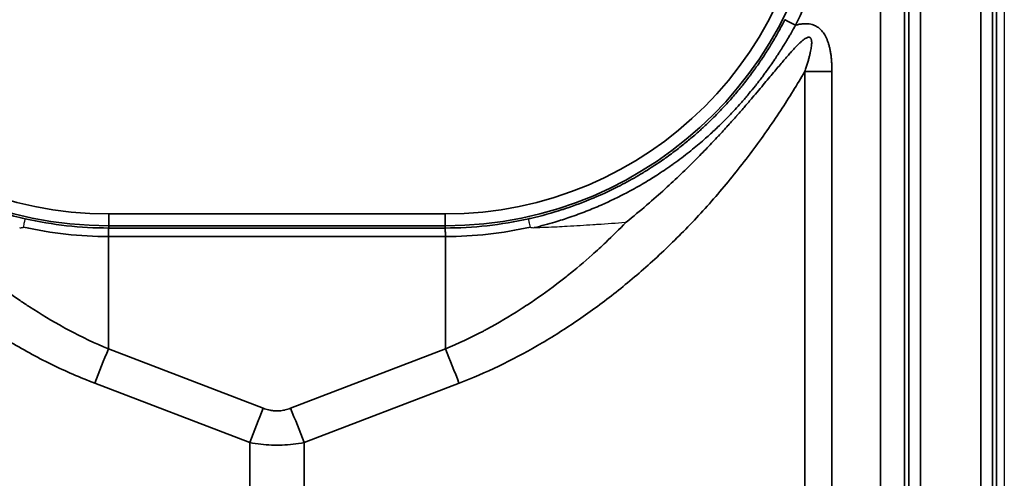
# Model space of a CAD drawing. Header units: millimetres. Extents: x -12192 to 12192, y -600 to 5895.
# Tile 87 of 118: x 1682 to 1724, y 4245 to 4264. Entities that reach past the tile are written whole.
import ezdxf

# ---------------------------------------------------------------- set-up
doc = ezdxf.new("R2010")
doc.units = ezdxf.units.MM
doc.header["$LTSCALE"] = 20
doc.layers.add('_Sichtbarkanten', color=7, linetype='Continuous', lineweight=25)
doc.layers.add('Sichtbar schmal (ISO)', color=7, linetype='Continuous', lineweight=35)

msp = doc.modelspace()

# ---------------------------------------------------------------- linework, layer by layer
at = {"layer": '_Sichtbarkanten'}
msp.add_line((1723.505, 4314.272), (1723.505, 3220.272), dxfattribs=at)
for points, knots in [([(1682.377, 4255.33), (1682.386, 4255.369), (1682.394, 4255.407), (1682.402, 4255.443), (1682.409, 4255.478), (1682.416, 4255.51), (1682.422, 4255.539), (1682.428, 4255.568), (1682.433, 4255.593), (1682.437, 4255.613), (1682.441, 4255.634), (1682.444, 4255.65), (1682.445, 4255.661), (1682.447, 4255.671), (1682.448, 4255.677), (1682.448, 4255.678)], [0, 0, 0, 0, 0.2, 0.2, 0.2, 0.4, 0.4, 0.4, 0.6, 0.6, 0.6, 0.8, 0.8, 0.8, 1, 1, 1, 1]), ([(1703.633, 4255.33), (1703.624, 4255.369), (1703.616, 4255.407), (1703.608, 4255.443), (1703.601, 4255.478), (1703.594, 4255.51), (1703.588, 4255.539), (1703.582, 4255.568), (1703.577, 4255.593), (1703.573, 4255.613), (1703.569, 4255.634), (1703.566, 4255.65), (1703.564, 4255.66), (1703.563, 4255.671), (1703.562, 4255.677), (1703.562, 4255.678)], [0, 0, 0, 0, 0.2, 0.2, 0.2, 0.4, 0.4, 0.4, 0.6, 0.6, 0.6, 0.8, 0.8, 0.8, 1, 1, 1, 1]), ([(1703.791, 4255.306), (1704.119, 4255.317), (1704.439, 4255.331), (1704.75, 4255.346), (1704.893, 4255.354), (1705.034, 4255.361), (1705.174, 4255.369), (1705.546, 4255.39), (1705.904, 4255.412), (1706.254, 4255.436), (1706.319, 4255.44), (1706.384, 4255.444), (1706.448, 4255.449), (1706.848, 4255.476), (1707.238, 4255.505), (1707.614, 4255.533), (1707.624, 4255.534), (1707.635, 4255.535), (1707.645, 4255.535)], [0, 0, 0, 0, 0.228267, 0.228267, 0.228267, 0.333333, 0.333333, 0.333333, 0.614365, 0.614365, 0.614365, 0.666667, 0.666667, 0.666667, 0.990895, 0.990895, 0.990895, 1, 1, 1, 1]), ([(1682.219, 4255.306), (1682.226, 4255.305), (1682.233, 4255.305), (1682.24, 4255.305), (1682.247, 4255.305), (1682.253, 4255.305), (1682.26, 4255.305), (1682.266, 4255.305), (1682.272, 4255.305), (1682.278, 4255.305), (1682.284, 4255.305), (1682.29, 4255.305), (1682.295, 4255.306), (1682.3, 4255.306), (1682.306, 4255.306), (1682.311, 4255.307), (1682.316, 4255.307), (1682.321, 4255.308), (1682.325, 4255.308), (1682.33, 4255.309), (1682.335, 4255.309), (1682.339, 4255.31), (1682.344, 4255.311), (1682.348, 4255.312), (1682.352, 4255.313), (1682.356, 4255.314), (1682.36, 4255.315), (1682.363, 4255.317), (1682.366, 4255.318), (1682.369, 4255.32), (1682.372, 4255.322), (1682.375, 4255.324), (1682.377, 4255.327), (1682.377, 4255.33)], [0, 0, 0, 0, 0.0909091, 0.0909091, 0.0909091, 0.1818182, 0.1818182, 0.1818182, 0.2727273, 0.2727273, 0.2727273, 0.3636364, 0.3636364, 0.3636364, 0.4545455, 0.4545455, 0.4545455, 0.5454545, 0.5454545, 0.5454545, 0.6363636, 0.6363636, 0.6363636, 0.7272727, 0.7272727, 0.7272727, 0.8181818, 0.8181818, 0.8181818, 0.9090909, 0.9090909, 0.9090909, 1, 1, 1, 1]), ([(1703.633, 4255.33), (1703.633, 4255.329), (1703.633, 4255.328), (1703.634, 4255.327), (1703.634, 4255.326), (1703.636, 4255.324), (1703.638, 4255.322), (1703.644, 4255.318), (1703.649, 4255.316), (1703.67, 4255.309), (1703.692, 4255.307), (1703.737, 4255.305), (1703.765, 4255.305), (1703.791, 4255.306)], [-0.0171402, -0.0171402, -0.0171402, -0.0171402, -0.01678688, -0.01678688, -0.01641881, -0.01641881, -0.01559054, -0.01559054, -0.01351672, -0.01351672, -0.00777027, -0.00777027, -0.00000058, -0.00000058, -0.00000058, -0.00000058])]:
    msp.add_open_spline(points, degree=3, knots=knots, dxfattribs=at)
at = {"layer": 'Sichtbar schmal (ISO)'}
for p, q in [((1718.28, 3854.773), (1718.322, 4314.395)), ((1719.322, 4314.39), (1719.28, 3854.772)), ((1719.496, 3219.98), (1719.496, 4314.564)), ((1719.996, 4314.564), (1719.996, 3219.98)), ((1722.514, 3219.963), (1722.514, 4314.581)), ((1723.014, 4314.581), (1723.014, 3219.963)), ((1723.18, 3219.797), (1723.18, 4314.748)), ((1715.137, 4091.093), (1715.137, 4261.854)), ((1716.278, 4091.093), (1716.278, 4261.855)), ((1685.95, 4255.883), (1685.95, 4255.384)), ((1685.95, 4255.883), (1700.06, 4255.883)), ((1700.06, 4255.883), (1700.06, 4255.384)), ((1685.95, 4255.29), (1685.95, 4255.384)), ((1685.95, 4255.384), (1700.06, 4255.384)), ((1700.06, 4255.29), (1700.06, 4255.384)), ((1685.94, 4250.219), (1685.94, 4254.931)), ((1700.069, 4254.931), (1685.94, 4254.931)), ((1700.06, 4255.29), (1685.95, 4255.29)), ((1700.069, 4250.219), (1700.069, 4254.931)), ((1685.94, 4250.219), (1692.434, 4247.729)), ((1693.576, 4247.729), (1700.069, 4250.219)), ((1685.37, 4248.781), (1691.864, 4246.291)), ((1694.146, 4246.291), (1700.64, 4248.781)), ((1691.864, 4106.646), (1691.864, 4246.291)), ((1694.146, 4106.646), (1694.146, 4246.291))]:
    msp.add_line(p, q, dxfattribs=at)
for centre, radius, start, end in [((1685.95, 4271.272), 15.889, 90, 270), ((1700.06, 4271.272), 15.889, 270, 90), ((1685.95, 4271.272), 15.389, 90, 270), ((1700.06, 4271.272), 15.389, 270, 90)]:
    msp.add_arc(centre, radius, start, end, dxfattribs=at)
for centre, major_axis, ratio, start_param, end_param in [((1714.75, 4263.802), (-0.446, 0.227), 0.00467, 0.0175, 1.573166), ((1716.278, 4261.802), (10, 0), 0.005236, 1.570797, 1.685165), ((1685.95, 4271.273), (-15.983, 0.221), 0.999892, 1.363716, 1.58461), ((1700.06, 4271.273), (-15.983, -0.22), 0.999892, 1.557006, 1.777905), ((1686.097, 4271.925), (3.09, 16.724), 0.97569, 3.102884, 3.319349), ((1685.945, 4254.79), (0.005, 0.5), 0.012421, 0.017597, 1.284567), ((1699.918, 4271.892), (-3.102, 16.688), 0.976652, 2.962599, 3.179284), ((1685.94, 4248.807), (1.79, 4.668), 0.104799, 1.304034, 1.616531), ((1700.069, 4248.807), (-1.79, 4.668), 0.104799, 4.666655, 4.979151), ((1692.434, 4246.317), (1.79, 4.668), 0.104798, 1.304034, 1.616531), ((1693.576, 4246.317), (-1.79, 4.668), 0.104799, 4.666655, 4.979151)]:
    msp.add_ellipse(centre, major_axis=major_axis, ratio=ratio, start_param=start_param, end_param=end_param, dxfattribs=at)
msp.add_open_spline([(1714.75, 4263.8), (1715.012, 4264.314), (1715.477, 4265.363), (1716.011, 4267.006), (1716.369, 4268.694), (1716.549, 4270.411), (1716.548, 4272.138), (1716.368, 4273.855), (1716.009, 4275.543), (1715.475, 4277.186), (1715.009, 4278.235), (1714.747, 4278.749)], degree=3, dxfattribs=at)
for points, knots in [([(1671.705, 4264.029), (1671.743, 4263.956), (1671.783, 4263.878), (1671.827, 4263.795), (1671.829, 4263.791), (1671.831, 4263.787), (1671.833, 4263.783), (1671.875, 4263.704), (1671.92, 4263.621), (1671.968, 4263.533), (1671.973, 4263.524), (1671.978, 4263.515), (1671.983, 4263.506), (1672.03, 4263.422), (1672.081, 4263.333), (1672.135, 4263.239), (1672.144, 4263.224), (1672.152, 4263.209), (1672.161, 4263.194), (1672.214, 4263.104), (1672.271, 4263.009), (1672.332, 4262.91), (1672.345, 4262.888), (1672.359, 4262.865), (1672.373, 4262.843), (1672.432, 4262.747), (1672.495, 4262.648), (1672.562, 4262.545), (1672.582, 4262.514), (1672.602, 4262.484), (1672.623, 4262.453), (1672.688, 4262.354), (1672.757, 4262.252), (1672.829, 4262.148), (1672.857, 4262.108), (1672.885, 4262.069), (1672.913, 4262.028), (1672.984, 4261.928), (1673.059, 4261.825), (1673.137, 4261.72), (1673.174, 4261.67), (1673.212, 4261.62), (1673.251, 4261.569), (1673.328, 4261.468), (1673.408, 4261.365), (1673.493, 4261.259), (1673.542, 4261.198), (1673.593, 4261.136), (1673.645, 4261.073), (1673.728, 4260.972), (1673.816, 4260.869), (1673.908, 4260.763), (1673.972, 4260.69), (1674.039, 4260.615), (1674.107, 4260.539), (1674.198, 4260.439), (1674.293, 4260.336), (1674.393, 4260.232), (1674.476, 4260.144), (1674.563, 4260.055), (1674.654, 4259.965), (1674.752, 4259.866), (1674.855, 4259.766), (1674.962, 4259.664), (1675.071, 4259.562), (1675.184, 4259.457), (1675.302, 4259.351), (1675.409, 4259.256), (1675.52, 4259.159), (1675.636, 4259.062), (1675.776, 4258.943), (1675.923, 4258.823), (1676.078, 4258.701), (1676.193, 4258.611), (1676.313, 4258.519), (1676.437, 4258.427), (1676.618, 4258.293), (1676.809, 4258.157), (1677.012, 4258.021), (1677.135, 4257.937), (1677.263, 4257.853), (1677.396, 4257.77), (1677.63, 4257.622), (1677.877, 4257.473), (1678.139, 4257.326), (1678.27, 4257.253), (1678.403, 4257.181), (1678.54, 4257.109), (1678.837, 4256.954), (1679.149, 4256.803), (1679.469, 4256.661), (1679.594, 4256.606), (1679.72, 4256.552), (1679.846, 4256.5), (1680.192, 4256.357), (1680.541, 4256.227), (1680.883, 4256.113), (1680.986, 4256.079), (1681.089, 4256.046), (1681.191, 4256.014), (1681.547, 4255.903), (1681.889, 4255.81), (1682.222, 4255.731), (1682.297, 4255.712), (1682.373, 4255.695), (1682.448, 4255.678)], [0, 0, 0, 0, 0.0555556, 0.0555556, 0.0555556, 0.0582173, 0.0582173, 0.0582173, 0.1111111, 0.1111111, 0.1111111, 0.1164409, 0.1164409, 0.1164409, 0.1666667, 0.1666667, 0.1666667, 0.174643, 0.174643, 0.174643, 0.2222222, 0.2222222, 0.2222222, 0.2328385, 0.2328385, 0.2328385, 0.2777778, 0.2777778, 0.2777778, 0.2910746, 0.2910746, 0.2910746, 0.3333333, 0.3333333, 0.3333333, 0.3492931, 0.3492931, 0.3492931, 0.3888889, 0.3888889, 0.3888889, 0.4074983, 0.4074983, 0.4074983, 0.4444444, 0.4444444, 0.4444444, 0.4657121, 0.4657121, 0.4657121, 0.5, 0.5, 0.5, 0.5239218, 0.5239218, 0.5239218, 0.5555556, 0.5555556, 0.5555556, 0.5821324, 0.5821324, 0.5821324, 0.6111111, 0.6111111, 0.6111111, 0.6403406, 0.6403406, 0.6403406, 0.6666667, 0.6666667, 0.6666667, 0.6985439, 0.6985439, 0.6985439, 0.7222222, 0.7222222, 0.7222222, 0.756726, 0.756726, 0.756726, 0.7777778, 0.7777778, 0.7777778, 0.8148742, 0.8148742, 0.8148742, 0.8333333, 0.8333333, 0.8333333, 0.8732803, 0.8732803, 0.8732803, 0.8888889, 0.8888889, 0.8888889, 0.9315269, 0.9315269, 0.9315269, 0.9444444, 0.9444444, 0.9444444, 0.9896666, 0.9896666, 0.9896666, 1, 1, 1, 1]), ([(1703.562, 4255.678), (1703.587, 4255.684), (1703.612, 4255.689), (1703.636, 4255.695), (1704.105, 4255.802), (1704.551, 4255.927), (1704.972, 4256.063), (1705.016, 4256.077), (1705.06, 4256.091), (1705.103, 4256.106), (1705.498, 4256.237), (1705.872, 4256.378), (1706.222, 4256.524), (1706.279, 4256.548), (1706.335, 4256.572), (1706.391, 4256.596), (1706.716, 4256.736), (1707.02, 4256.879), (1707.307, 4257.026), (1707.373, 4257.059), (1707.437, 4257.092), (1707.5, 4257.125), (1707.765, 4257.264), (1708.014, 4257.405), (1708.251, 4257.546), (1708.321, 4257.588), (1708.391, 4257.631), (1708.459, 4257.673), (1708.674, 4257.806), (1708.878, 4257.939), (1709.072, 4258.071), (1709.146, 4258.121), (1709.218, 4258.171), (1709.289, 4258.222), (1709.463, 4258.345), (1709.63, 4258.468), (1709.788, 4258.59), (1709.863, 4258.647), (1709.936, 4258.704), (1710.008, 4258.761), (1710.149, 4258.874), (1710.284, 4258.985), (1710.414, 4259.095), (1710.489, 4259.159), (1710.562, 4259.222), (1710.633, 4259.285), (1710.747, 4259.386), (1710.857, 4259.485), (1710.962, 4259.584), (1711.036, 4259.653), (1711.107, 4259.721), (1711.177, 4259.788), (1711.269, 4259.877), (1711.357, 4259.965), (1711.443, 4260.052), (1711.515, 4260.125), (1711.584, 4260.197), (1711.652, 4260.269), (1711.726, 4260.346), (1711.797, 4260.423), (1711.866, 4260.499), (1711.936, 4260.575), (1712.003, 4260.651), (1712.068, 4260.725), (1712.127, 4260.792), (1712.184, 4260.858), (1712.239, 4260.923), (1712.306, 4261.002), (1712.371, 4261.08), (1712.433, 4261.156), (1712.48, 4261.213), (1712.525, 4261.269), (1712.569, 4261.325), (1712.633, 4261.406), (1712.695, 4261.485), (1712.754, 4261.563), (1712.791, 4261.61), (1712.826, 4261.658), (1712.861, 4261.704), (1712.922, 4261.786), (1712.981, 4261.866), (1713.037, 4261.945), (1713.065, 4261.984), (1713.093, 4262.023), (1713.12, 4262.061), (1713.178, 4262.144), (1713.234, 4262.225), (1713.287, 4262.303), (1713.308, 4262.335), (1713.329, 4262.366), (1713.35, 4262.397), (1713.405, 4262.479), (1713.457, 4262.559), (1713.507, 4262.638), (1713.523, 4262.662), (1713.538, 4262.686), (1713.554, 4262.71), (1713.606, 4262.792), (1713.655, 4262.872), (1713.702, 4262.949), (1713.713, 4262.966), (1713.724, 4262.984), (1713.734, 4263.002), (1713.782, 4263.082), (1713.828, 4263.158), (1713.871, 4263.233), (1713.878, 4263.246), (1713.886, 4263.258), (1713.893, 4263.271), (1713.938, 4263.349), (1713.982, 4263.426), (1714.025, 4263.504), (1714.03, 4263.512), (1714.035, 4263.521), (1714.039, 4263.529), (1714.085, 4263.611), (1714.13, 4263.695), (1714.172, 4263.775), (1714.174, 4263.779), (1714.177, 4263.783), (1714.179, 4263.787), (1714.223, 4263.871), (1714.265, 4263.951), (1714.304, 4264.029)], [0, 0, 0, 0, 0.002362, 0.002362, 0.002362, 0.047619, 0.047619, 0.047619, 0.052331, 0.052331, 0.052331, 0.095238, 0.095238, 0.095238, 0.102207, 0.102207, 0.102207, 0.142857, 0.142857, 0.142857, 0.152085, 0.152085, 0.152085, 0.190476, 0.190476, 0.190476, 0.201961, 0.201961, 0.201961, 0.238095, 0.238095, 0.238095, 0.251837, 0.251837, 0.251837, 0.285714, 0.285714, 0.285714, 0.301713, 0.301713, 0.301713, 0.333333, 0.333333, 0.333333, 0.351588, 0.351588, 0.351588, 0.380952, 0.380952, 0.380952, 0.401464, 0.401464, 0.401464, 0.428571, 0.428571, 0.428571, 0.45134, 0.45134, 0.45134, 0.47619, 0.47619, 0.47619, 0.501217, 0.501217, 0.501217, 0.52381, 0.52381, 0.52381, 0.551093, 0.551093, 0.551093, 0.571429, 0.571429, 0.571429, 0.60097, 0.60097, 0.60097, 0.619048, 0.619048, 0.619048, 0.650846, 0.650846, 0.650846, 0.666667, 0.666667, 0.666667, 0.70073, 0.70073, 0.70073, 0.714286, 0.714286, 0.714286, 0.750596, 0.750596, 0.750596, 0.761905, 0.761905, 0.761905, 0.800513, 0.800513, 0.800513, 0.809524, 0.809524, 0.809524, 0.850304, 0.850304, 0.850304, 0.857143, 0.857143, 0.857143, 0.900234, 0.900234, 0.900234, 0.904762, 0.904762, 0.904762, 0.95014, 0.95014, 0.95014, 0.952381, 0.952381, 0.952381, 1, 1, 1, 1]), ([(1703.791, 4255.306), (1704.092, 4255.378), (1704.383, 4255.457), (1704.664, 4255.541), (1704.877, 4255.605), (1705.084, 4255.672), (1705.286, 4255.741), (1705.524, 4255.822), (1705.755, 4255.907), (1705.977, 4255.995), (1706.191, 4256.078), (1706.397, 4256.164), (1706.595, 4256.251), (1706.769, 4256.327), (1706.937, 4256.405), (1707.1, 4256.483), (1707.317, 4256.587), (1707.524, 4256.692), (1707.724, 4256.798), (1707.843, 4256.861), (1707.958, 4256.924), (1708.071, 4256.988), (1708.291, 4257.112), (1708.501, 4257.236), (1708.702, 4257.36), (1708.774, 4257.405), (1708.845, 4257.45), (1708.915, 4257.495), (1709.138, 4257.638), (1709.349, 4257.781), (1709.549, 4257.922), (1709.583, 4257.946), (1709.617, 4257.97), (1709.65, 4257.994), (1709.875, 4258.155), (1710.086, 4258.315), (1710.285, 4258.473), (1710.484, 4258.631), (1710.672, 4258.787), (1710.848, 4258.94), (1710.874, 4258.962), (1710.9, 4258.985), (1710.926, 4259.007), (1711.07, 4259.133), (1711.207, 4259.258), (1711.338, 4259.38), (1711.388, 4259.427), (1711.437, 4259.473), (1711.485, 4259.519), (1711.584, 4259.613), (1711.678, 4259.706), (1711.77, 4259.798), (1711.84, 4259.869), (1711.909, 4259.939), (1711.975, 4260.008), (1712.036, 4260.071), (1712.095, 4260.133), (1712.153, 4260.195), (1712.24, 4260.289), (1712.325, 4260.381), (1712.406, 4260.471), (1712.436, 4260.505), (1712.465, 4260.538), (1712.495, 4260.571), (1712.596, 4260.686), (1712.692, 4260.799), (1712.784, 4260.909), (1712.789, 4260.914), (1712.794, 4260.92), (1712.799, 4260.926), (1712.893, 4261.039), (1712.982, 4261.149), (1713.068, 4261.257), (1713.085, 4261.278), (1713.102, 4261.3), (1713.118, 4261.321), (1713.184, 4261.404), (1713.246, 4261.485), (1713.307, 4261.565), (1713.343, 4261.613), (1713.379, 4261.661), (1713.414, 4261.708), (1713.45, 4261.756), (1713.485, 4261.804), (1713.519, 4261.851), (1713.573, 4261.926), (1713.626, 4261.999), (1713.676, 4262.07), (1713.687, 4262.086), (1713.698, 4262.102), (1713.71, 4262.119), (1713.769, 4262.204), (1713.826, 4262.287), (1713.881, 4262.368), (1713.89, 4262.381), (1713.899, 4262.394), (1713.907, 4262.407), (1713.952, 4262.474), (1713.995, 4262.539), (1714.036, 4262.603), (1714.062, 4262.643), (1714.088, 4262.682), (1714.112, 4262.721), (1714.135, 4262.755), (1714.157, 4262.79), (1714.178, 4262.823), (1714.217, 4262.886), (1714.255, 4262.947), (1714.292, 4263.006), (1714.297, 4263.016), (1714.303, 4263.025), (1714.308, 4263.034), (1714.35, 4263.102), (1714.391, 4263.17), (1714.431, 4263.237), (1714.439, 4263.251), (1714.447, 4263.264), (1714.455, 4263.278), (1714.487, 4263.332), (1714.519, 4263.386), (1714.55, 4263.44), (1714.57, 4263.476), (1714.591, 4263.512), (1714.611, 4263.548), (1714.63, 4263.582), (1714.649, 4263.616), (1714.668, 4263.65), (1714.696, 4263.701), (1714.724, 4263.751), (1714.75, 4263.8)], [0.0000005, 0.0000005, 0.0000005, 0.0000005, 0.0284605, 0.0284605, 0.0284605, 0.05, 0.05, 0.05, 0.0755205, 0.0755205, 0.0755205, 0.1, 0.1, 0.1, 0.1214285, 0.1214285, 0.1214285, 0.15, 0.15, 0.15, 0.1669248, 0.1669248, 0.1669248, 0.2, 0.2, 0.2, 0.2119163, 0.2119163, 0.2119163, 0.25, 0.25, 0.25, 0.2564481, 0.2564481, 0.2564481, 0.3, 0.3, 0.3, 0.3435856, 0.3435856, 0.3435856, 0.35, 0.35, 0.35, 0.38615, 0.38615, 0.38615, 0.4, 0.4, 0.4, 0.4281855, 0.4281855, 0.4281855, 0.45, 0.45, 0.45, 0.4698634, 0.4698634, 0.4698634, 0.5, 0.5, 0.5, 0.511216, 0.511216, 0.511216, 0.55, 0.55, 0.55, 0.5520263, 0.5520263, 0.5520263, 0.5920357, 0.5920357, 0.5920357, 0.6, 0.6, 0.6, 0.6311495, 0.6311495, 0.6311495, 0.65, 0.65, 0.65, 0.6694008, 0.6694008, 0.6694008, 0.7, 0.7, 0.7, 0.7069657, 0.7069657, 0.7069657, 0.7440283, 0.7440283, 0.7440283, 0.75, 0.75, 0.75, 0.7806434, 0.7806434, 0.7806434, 0.8, 0.8, 0.8, 0.8175038, 0.8175038, 0.8175038, 0.85, 0.85, 0.85, 0.8549861, 0.8549861, 0.8549861, 0.892523, 0.892523, 0.892523, 0.9, 0.9, 0.9, 0.9298419, 0.9298419, 0.9298419, 0.95, 0.95, 0.95, 0.9697769, 0.9697769, 0.9697769, 1, 1, 1, 1]), ([(1716.278, 4261.855), (1716.278, 4261.926), (1716.276, 4262.064), (1716.266, 4262.256), (1716.25, 4262.436), (1716.228, 4262.605), (1716.201, 4262.763), (1716.168, 4262.909), (1716.129, 4263.044), (1716.085, 4263.17), (1716.034, 4263.286), (1715.979, 4263.391), (1715.918, 4263.485), (1715.853, 4263.566), (1715.784, 4263.637), (1715.712, 4263.697), (1715.634, 4263.748), (1715.547, 4263.791), (1715.447, 4263.827), (1715.331, 4263.852), (1715.202, 4263.863), (1715.061, 4263.859), (1714.91, 4263.838), (1714.804, 4263.814), (1714.75, 4263.8)], [0.0000001, 0.0000001, 0.0000001, 0.0000001, 0.0454545, 0.0909091, 0.1363636, 0.1818182, 0.2272727, 0.2727273, 0.3181818, 0.3636364, 0.4090909, 0.4545455, 0.5, 0.5454545, 0.5909091, 0.6363636, 0.6818182, 0.7272727, 0.7727273, 0.8181818, 0.8636364, 0.9090909, 0.9545455, 1, 1, 1, 1]), ([(1715.137, 4261.854), (1715.159, 4261.918), (1715.18, 4261.98), (1715.199, 4262.039), (1715.218, 4262.098), (1715.236, 4262.154), (1715.253, 4262.208), (1715.269, 4262.263), (1715.285, 4262.315), (1715.299, 4262.365), (1715.313, 4262.415), (1715.326, 4262.463), (1715.338, 4262.509), (1715.349, 4262.555), (1715.36, 4262.599), (1715.369, 4262.641), (1715.379, 4262.682), (1715.387, 4262.722), (1715.394, 4262.76), (1715.401, 4262.798), (1715.407, 4262.834), (1715.412, 4262.868), (1715.417, 4262.902), (1715.421, 4262.934), (1715.424, 4262.964), (1715.427, 4262.994), (1715.428, 4263.022), (1715.429, 4263.048), (1715.429, 4263.074), (1715.429, 4263.098), (1715.427, 4263.12), (1715.425, 4263.141), (1715.423, 4263.161), (1715.419, 4263.178), (1715.415, 4263.196), (1715.411, 4263.211), (1715.405, 4263.224), (1715.4, 4263.237), (1715.393, 4263.248), (1715.385, 4263.258), (1715.378, 4263.267), (1715.369, 4263.275), (1715.359, 4263.281), (1715.35, 4263.287), (1715.338, 4263.291), (1715.325, 4263.293), (1715.312, 4263.295), (1715.297, 4263.294), (1715.281, 4263.291), (1715.264, 4263.288), (1715.245, 4263.282), (1715.223, 4263.272), (1715.202, 4263.263), (1715.179, 4263.25), (1715.154, 4263.234), (1715.128, 4263.218), (1715.101, 4263.198), (1715.072, 4263.175), (1715.043, 4263.153), (1715.012, 4263.127), (1714.979, 4263.098), (1714.947, 4263.068), (1714.913, 4263.036), (1714.877, 4263.002), (1714.841, 4262.967), (1714.805, 4262.929), (1714.766, 4262.89), (1714.728, 4262.85), (1714.688, 4262.807), (1714.647, 4262.762), (1714.606, 4262.717), (1714.563, 4262.67), (1714.518, 4262.62), (1714.474, 4262.569), (1714.427, 4262.516), (1714.379, 4262.46), (1714.33, 4262.404), (1714.279, 4262.345), (1714.226, 4262.283), (1714.173, 4262.22), (1714.118, 4262.155), (1714.059, 4262.086), (1714.001, 4262.017), (1713.94, 4261.944), (1713.876, 4261.868), (1713.812, 4261.791), (1713.745, 4261.711), (1713.675, 4261.627), (1713.605, 4261.543), (1713.531, 4261.454), (1713.453, 4261.361), (1713.375, 4261.268), (1713.293, 4261.171), (1713.207, 4261.069), (1713.121, 4260.967), (1713.03, 4260.859), (1712.934, 4260.747), (1712.838, 4260.635), (1712.738, 4260.517), (1712.631, 4260.394), (1712.525, 4260.272), (1712.413, 4260.144), (1712.296, 4260.011), (1712.294, 4260.008), (1712.291, 4260.006), (1712.289, 4260.003), (1712.174, 4259.873), (1712.053, 4259.737), (1711.926, 4259.596), (1711.923, 4259.593), (1711.92, 4259.59), (1711.918, 4259.588), (1711.79, 4259.447), (1711.656, 4259.3), (1711.515, 4259.148), (1711.512, 4259.145), (1711.509, 4259.142), (1711.506, 4259.138), (1711.364, 4258.986), (1711.215, 4258.827), (1711.056, 4258.662), (1711.052, 4258.658), (1711.049, 4258.655), (1711.045, 4258.651), (1710.886, 4258.486), (1710.718, 4258.313), (1710.539, 4258.133), (1710.534, 4258.129), (1710.53, 4258.125), (1710.526, 4258.121), (1710.347, 4257.941), (1710.156, 4257.754), (1709.952, 4257.558), (1709.947, 4257.554), (1709.943, 4257.549), (1709.938, 4257.545), (1709.734, 4257.349), (1709.517, 4257.146), (1709.285, 4256.934), (1709.279, 4256.929), (1709.274, 4256.924), (1709.268, 4256.919), (1709.036, 4256.708), (1708.788, 4256.489), (1708.522, 4256.261), (1708.516, 4256.255), (1708.509, 4256.25), (1708.503, 4256.244), (1708.236, 4256.016), (1707.95, 4255.778), (1707.645, 4255.535)], [0.0000006, 0.0000006, 0.0000006, 0.0000006, 0.0238095, 0.0238095, 0.0238095, 0.047619, 0.047619, 0.047619, 0.0714286, 0.0714286, 0.0714286, 0.0952381, 0.0952381, 0.0952381, 0.1190476, 0.1190476, 0.1190476, 0.1428571, 0.1428571, 0.1428571, 0.1666667, 0.1666667, 0.1666667, 0.1904762, 0.1904762, 0.1904762, 0.2142857, 0.2142857, 0.2142857, 0.2380952, 0.2380952, 0.2380952, 0.2619048, 0.2619048, 0.2619048, 0.2857143, 0.2857143, 0.2857143, 0.3095238, 0.3095238, 0.3095238, 0.3333333, 0.3333333, 0.3333333, 0.3571429, 0.3571429, 0.3571429, 0.3809524, 0.3809524, 0.3809524, 0.4047619, 0.4047619, 0.4047619, 0.4285714, 0.4285714, 0.4285714, 0.452381, 0.452381, 0.452381, 0.4761905, 0.4761905, 0.4761905, 0.5, 0.5, 0.5, 0.5238095, 0.5238095, 0.5238095, 0.547619, 0.547619, 0.547619, 0.5714286, 0.5714286, 0.5714286, 0.5952381, 0.5952381, 0.5952381, 0.6190476, 0.6190476, 0.6190476, 0.6428571, 0.6428571, 0.6428571, 0.6666667, 0.6666667, 0.6666667, 0.6904762, 0.6904762, 0.6904762, 0.7142857, 0.7142857, 0.7142857, 0.7380952, 0.7380952, 0.7380952, 0.7619048, 0.7619048, 0.7619048, 0.7857143, 0.7857143, 0.7857143, 0.8095238, 0.8095238, 0.8095238, 0.8099922, 0.8099922, 0.8099922, 0.8333333, 0.8333333, 0.8333333, 0.833816, 0.833816, 0.833816, 0.8571429, 0.8571429, 0.8571429, 0.8576395, 0.8576395, 0.8576395, 0.8809524, 0.8809524, 0.8809524, 0.8814627, 0.8814627, 0.8814627, 0.9047619, 0.9047619, 0.9047619, 0.905286, 0.905286, 0.905286, 0.9285714, 0.9285714, 0.9285714, 0.929109, 0.929109, 0.929109, 0.952381, 0.952381, 0.952381, 0.9529329, 0.9529329, 0.9529329, 0.9761905, 0.9761905, 0.9761905, 0.9767551, 0.9767551, 0.9767551, 1, 1, 1, 1]), ([(1670.873, 4261.854), (1671.139, 4261.397), (1671.432, 4260.918), (1671.757, 4260.415), (1672.082, 4259.912), (1672.44, 4259.387), (1672.831, 4258.849), (1673.223, 4258.312), (1673.647, 4257.763), (1674.094, 4257.222), (1674.541, 4256.68), (1675.01, 4256.147), (1675.492, 4255.634), (1675.974, 4255.122), (1676.468, 4254.631), (1676.968, 4254.166), (1677.468, 4253.7), (1677.974, 4253.261), (1678.483, 4252.846), (1678.992, 4252.431), (1679.505, 4252.042), (1680.044, 4251.662), (1680.583, 4251.282), (1681.148, 4250.912), (1681.735, 4250.561), (1682.322, 4250.21), (1682.93, 4249.879), (1683.538, 4249.581), (1684.146, 4249.283), (1684.754, 4249.017), (1685.37, 4248.781)], [0, 0, 0, 0, 0.1, 0.1, 0.1, 0.2, 0.2, 0.2, 0.3, 0.3, 0.3, 0.4, 0.4, 0.4, 0.5, 0.5, 0.5, 0.6, 0.6, 0.6, 0.7, 0.7, 0.7, 0.8, 0.8, 0.8, 0.9, 0.9, 0.9, 1, 1, 1, 1]), ([(1700.64, 4248.781), (1701.201, 4248.997), (1701.757, 4249.237), (1702.304, 4249.5), (1702.851, 4249.762), (1703.39, 4250.047), (1703.93, 4250.358), (1704.469, 4250.669), (1705.009, 4251.007), (1705.544, 4251.37), (1706.079, 4251.732), (1706.609, 4252.119), (1707.129, 4252.528), (1707.649, 4252.936), (1708.159, 4253.366), (1708.661, 4253.817), (1709.163, 4254.269), (1709.657, 4254.743), (1710.144, 4255.244), (1710.631, 4255.744), (1711.111, 4256.271), (1711.578, 4256.819), (1712.046, 4257.367), (1712.499, 4257.935), (1712.925, 4258.506), (1713.352, 4259.077), (1713.752, 4259.651), (1714.12, 4260.211), (1714.488, 4260.771), (1714.825, 4261.318), (1715.137, 4261.854)], [0, 0, 0, 0, 0.1, 0.1, 0.1, 0.2, 0.2, 0.2, 0.3, 0.3, 0.3, 0.4, 0.4, 0.4, 0.5, 0.5, 0.5, 0.6, 0.6, 0.6, 0.7, 0.7, 0.7, 0.8, 0.8, 0.8, 0.9, 0.9, 0.9, 0.9999994, 0.9999994, 0.9999994, 0.9999994]), ([(1678.365, 4255.535), (1678.58, 4255.311), (1678.799, 4255.092), (1679.02, 4254.878), (1679.247, 4254.658), (1679.477, 4254.444), (1679.708, 4254.236), (1679.986, 4253.985), (1680.267, 4253.745), (1680.554, 4253.509), (1680.736, 4253.36), (1680.92, 4253.213), (1681.108, 4253.068), (1681.47, 4252.788), (1681.846, 4252.514), (1682.234, 4252.249), (1682.367, 4252.158), (1682.501, 4252.069), (1682.637, 4251.98), (1683.101, 4251.678), (1683.581, 4251.39), (1684.063, 4251.125), (1684.134, 4251.087), (1684.204, 4251.049), (1684.274, 4251.011), (1684.827, 4250.716), (1685.382, 4250.453), (1685.94, 4250.219)], [0, 0, 0, 0, 0.0986237, 0.0986237, 0.0986237, 0.2, 0.2, 0.2, 0.3224399, 0.3224399, 0.3224399, 0.4, 0.4, 0.4, 0.5490631, 0.5490631, 0.5490631, 0.6, 0.6, 0.6, 0.7746169, 0.7746169, 0.7746169, 0.8, 0.8, 0.8, 1, 1, 1, 1]), ([(1700.069, 4250.219), (1700.605, 4250.443), (1701.137, 4250.695), (1701.66, 4250.971), (1701.711, 4250.998), (1701.762, 4251.025), (1701.813, 4251.053), (1702.283, 4251.306), (1702.747, 4251.578), (1703.21, 4251.875), (1703.31, 4251.939), (1703.41, 4252.004), (1703.51, 4252.07), (1703.923, 4252.344), (1704.335, 4252.636), (1704.741, 4252.945), (1704.889, 4253.057), (1705.036, 4253.171), (1705.182, 4253.288), (1705.536, 4253.57), (1705.885, 4253.864), (1706.228, 4254.17), (1706.418, 4254.339), (1706.606, 4254.512), (1706.792, 4254.688), (1707.081, 4254.962), (1707.366, 4255.245), (1707.645, 4255.535)], [0, 0, 0, 0, 0.2, 0.2, 0.2, 0.2195918, 0.2195918, 0.2195918, 0.4, 0.4, 0.4, 0.4390213, 0.4390213, 0.4390213, 0.6, 0.6, 0.6, 0.6584906, 0.6584906, 0.6584906, 0.8, 0.8, 0.8, 0.87821, 0.87821, 0.87821, 1, 1, 1, 1]), ([(1700.06, 4255.29), (1700.061, 4255.289), (1700.061, 4255.283), (1700.062, 4255.272), (1700.062, 4255.26), (1700.063, 4255.244), (1700.064, 4255.223), (1700.064, 4255.213), (1700.064, 4255.202), (1700.065, 4255.19), (1700.065, 4255.177), (1700.065, 4255.162), (1700.066, 4255.146), (1700.066, 4255.117), (1700.067, 4255.083), (1700.068, 4255.047), (1700.068, 4255.011), (1700.069, 4254.972), (1700.069, 4254.931)], [0, 0, 0, 0, 0.2, 0.2, 0.2, 0.4, 0.4, 0.4, 0.4932343, 0.4932343, 0.4932343, 0.6, 0.6, 0.6, 0.8, 0.8, 0.8, 1, 1, 1, 1]), ([(1692.434, 4247.729), (1692.508, 4247.7), (1692.582, 4247.678), (1692.654, 4247.661), (1692.658, 4247.66), (1692.662, 4247.659), (1692.666, 4247.658), (1692.734, 4247.643), (1692.801, 4247.632), (1692.867, 4247.626), (1692.876, 4247.625), (1692.884, 4247.625), (1692.892, 4247.624), (1692.959, 4247.619), (1693.026, 4247.618), (1693.093, 4247.622), (1693.101, 4247.623), (1693.109, 4247.623), (1693.117, 4247.624), (1693.188, 4247.629), (1693.259, 4247.639), (1693.331, 4247.655), (1693.335, 4247.656), (1693.339, 4247.657), (1693.344, 4247.658), (1693.42, 4247.675), (1693.498, 4247.699), (1693.576, 4247.729)], [0.0000017, 0.0000017, 0.0000017, 0.0000017, 0.1895703, 0.1895703, 0.1895703, 0.2, 0.2, 0.2, 0.3775271, 0.3775271, 0.3775271, 0.4, 0.4, 0.4, 0.5781196, 0.5781196, 0.5781196, 0.6, 0.6, 0.6, 0.7885926, 0.7885926, 0.7885926, 0.8, 0.8, 0.8, 1, 1, 1, 1]), ([(1691.864, 4246.291), (1692.02, 4246.261), (1692.174, 4246.238), (1692.327, 4246.22), (1692.479, 4246.203), (1692.63, 4246.192), (1692.78, 4246.186), (1692.93, 4246.18), (1693.079, 4246.18), (1693.229, 4246.186), (1693.379, 4246.192), (1693.53, 4246.203), (1693.683, 4246.22), (1693.835, 4246.238), (1693.99, 4246.261), (1694.146, 4246.291)], [0.0000009, 0.0000009, 0.0000009, 0.0000009, 0.2, 0.2, 0.2, 0.4, 0.4, 0.4, 0.6, 0.6, 0.6, 0.8, 0.8, 0.8, 1, 1, 1, 1])]:
    msp.add_open_spline(points, degree=3, knots=knots, dxfattribs=at)

doc.saveas('drawing.dxf')
